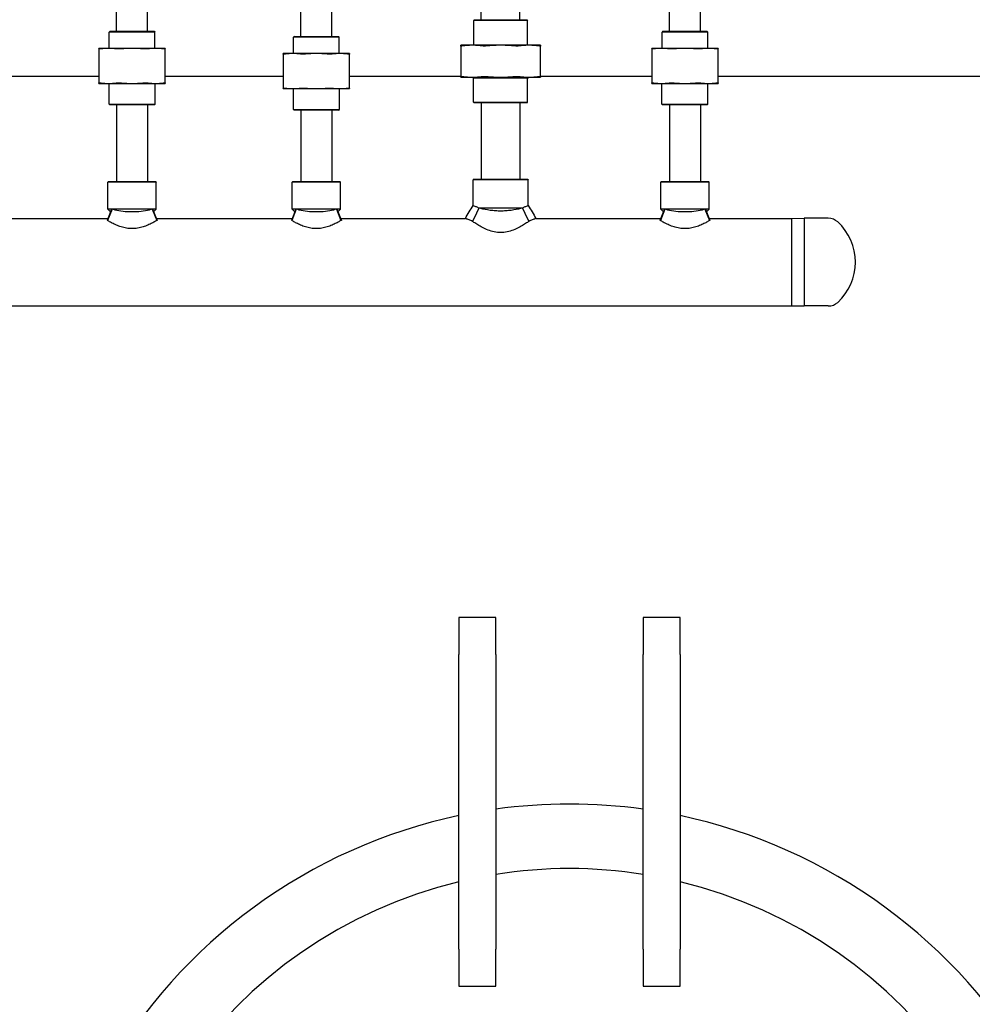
# Model space of a CAD drawing. Header units: inches. Extents: x 24 to 1128, y -58 to 748.
# Tile 8 of 256: x 136 to 162, y 198 to 224. Entities that reach past the tile are written whole.
import ezdxf

# ---------------------------------------------------------------- set-up
doc = ezdxf.new("R2010")
doc.units = ezdxf.units.IN
doc.header["$LTSCALE"] = 32
doc.header["$MEASUREMENT"] = 0
doc.layers.add('Dimension (ANSI)', color=7, linetype='Continuous', lineweight=25)
doc.layers.add('Visible (ANSI)', color=7, linetype='Continuous', lineweight=30)
doc.styles.add('Note Text (ANSI)', font='tahoma.ttf')
doc.dimstyles.new('SB Fraction-16 (ANSI)', dxfattribs={"dimscale": 32, "dimtxt": 0.125, "dimasz": 0.098425, "dimexe": 0.125, "dimexo": 0.0625, "dimgap": 0.031496, "dimtad": 0, "dimtih": 1, "dimtoh": 1, "dimdec": 4, "dimrnd": 1e-08, "dimzin": 0, "dimdsep": 46, "dimlunit": 5, "dimtxsty": 'Note Text (ANSI)', "dimcen": 0.09, "dimdle": 0.393701, "dimclrd": 256, "dimclre": 256, "dimclrt": 256, "dimadec": 0, "dimazin": 3, "dimtfac": 0.96, "dimtofl": 0, "dimtmove": 0, "dimatfit": 3, "dimfxl": 1, "dimfrac": 2, "dimtolj": 1, "dimtzin": 12, "dimlwd": -1, "dimlwe": -1, "dimarcsym": 0})

# ---------------------------------------------------------------- blocks, each defined once
blk = doc.blocks.new('*D16')
at = {"layer": 'Defpoints', "color": 0, "transparency": 16777216}
for p in [(169.85, 459.484), (76.459, 171.772), (131.912, 171.772)]:
    blk.add_point(p, dxfattribs=at)
at = {"layer": 'Dimension (ANSI)', "transparency": 16777216}
for p, q in [((167.85, 459.484), (72.459, 459.484)), ((76.459, 456.334), (76.459, 319.161)), ((76.459, 174.922), (76.459, 312.095)), ((129.912, 171.772), (72.459, 171.772))]:
    blk.add_line(p, q, dxfattribs=at)
for points in [[(75.934, 456.334), (76.984, 456.334), (76.459, 459.484)], [(75.934, 174.922), (76.984, 174.922), (76.459, 171.772)]]:
    blk.add_solid(points, dxfattribs=at)
at = {"layer": 'Dimension (ANSI)', "transparency": 16777216, "insert": (64.273, 318.153), "char_height": 4, "attachment_point": 1, "style": 'Note Text (ANSI)'}
blk.add_mtext('\\A1;287 11/16', dxfattribs=at)

msp = doc.modelspace()

# ---------------------------------------------------------------- linework, layer by layer
at = {"layer": 'Visible (ANSI)'}
for p, q in [((149.02041, 224.32808), (149.02041, 226.40308)), ((150.07041, 224.32808), (150.07041, 226.40308)), ((139.96541, 224.0187), (139.96541, 226.2502)), ((144.96541, 223.87808), (144.96541, 226.10958)), ((154.96541, 224.0187), (154.96541, 226.2502)), ((139.12541, 224.0187), (139.12541, 225.88683)), ((154.12541, 224.0187), (154.12541, 225.88683)), ((144.12541, 223.87808), (144.12541, 225.7462)), ((148.82979, 224.32808), (148.81416, 224.31245)), ((150.27666, 224.31245), (148.81416, 224.31245)), ((148.81416, 223.63908), (148.81416, 224.31245)), ((148.82979, 224.32808), (150.26104, 224.32808)), ((150.26104, 224.32808), (150.27666, 224.31245)), ((150.27666, 223.63908), (150.27666, 224.31245)), ((138.94749, 224.0187), (138.92666, 223.99787)), ((140.16416, 223.99787), (138.92666, 223.99787)), ((138.92666, 223.5547), (138.92666, 223.99787)), ((138.94749, 224.0187), (140.14333, 224.0187)), ((140.14333, 224.0187), (140.16416, 223.99787)), ((140.16416, 223.5547), (140.16416, 223.99787)), ((153.94749, 224.0187), (153.92666, 223.99787)), ((155.16416, 223.99787), (153.92666, 223.99787)), ((153.92666, 223.5547), (153.92666, 223.99787)), ((153.94749, 224.0187), (155.14333, 224.0187)), ((155.14333, 224.0187), (155.16416, 223.99787)), ((155.16416, 223.5547), (155.16416, 223.99787)), ((143.94749, 223.87808), (143.92666, 223.85724)), ((145.16416, 223.85724), (143.92666, 223.85724)), ((143.92666, 223.41408), (143.92666, 223.85724)), ((143.94749, 223.87808), (145.14333, 223.87808)), ((145.14333, 223.87808), (145.16416, 223.85724)), ((145.16416, 223.41408), (145.16416, 223.85724)), ((138.90901, 223.5547), (138.64541, 223.5547)), ((138.64541, 223.53982), (138.64541, 222.61708)), ((139.54541, 223.5547), (138.90901, 223.5547)), ((140.18181, 223.5547), (139.54541, 223.5547)), ((140.44541, 223.5547), (140.18181, 223.5547)), ((140.44541, 222.61708), (140.44541, 223.53982)), ((143.90901, 223.41408), (143.64541, 223.41408)), ((143.64541, 223.3992), (143.64541, 222.47646)), ((144.54541, 223.41408), (143.90901, 223.41408)), ((145.18181, 223.41408), (144.54541, 223.41408)), ((145.44541, 223.41408), (145.18181, 223.41408)), ((145.44541, 222.47646), (145.44541, 223.3992)), ((148.78174, 223.63908), (148.46541, 223.63908)), ((148.46541, 223.62028), (148.46541, 222.79188)), ((149.54541, 223.63908), (148.78174, 223.63908)), ((150.30909, 223.63908), (149.54541, 223.63908)), ((150.62541, 223.63908), (150.30909, 223.63908)), ((150.62541, 222.79188), (150.62541, 223.62028)), ((153.90901, 223.5547), (153.64541, 223.5547)), ((153.64541, 223.53982), (153.64541, 222.61708)), ((154.54541, 223.5547), (153.90901, 223.5547)), ((155.18181, 223.5547), (154.54541, 223.5547)), ((155.44541, 223.5547), (155.18181, 223.5547)), ((155.44541, 222.61708), (155.44541, 223.53982)), ((134.44541, 222.79617), (138.64541, 222.79617)), ((138.64541, 222.6022), (138.90901, 222.6022)), ((138.90901, 222.6022), (139.54541, 222.6022)), ((138.92041, 222.03953), (138.92041, 222.6022)), ((139.54541, 222.6022), (140.18181, 222.6022)), ((140.17041, 222.03953), (140.17041, 222.6022)), ((140.18181, 222.6022), (140.44541, 222.6022)), ((140.44541, 222.79617), (143.64541, 222.79617)), ((145.44541, 222.79617), (148.46541, 222.79617)), ((148.46541, 222.77308), (148.78174, 222.77308)), ((148.78174, 222.77308), (149.54541, 222.77308)), ((148.81291, 222.74308), (148.78291, 222.77308)), ((150.27791, 222.74308), (148.81291, 222.74308)), ((148.81291, 222.0937), (148.81291, 222.74308)), ((149.54541, 222.77308), (150.30909, 222.77308)), ((150.27791, 222.74308), (150.30791, 222.77308)), ((150.27791, 222.0937), (150.27791, 222.74308)), ((150.30909, 222.77308), (150.62541, 222.77308)), ((150.62541, 222.79617), (153.64541, 222.79617)), ((153.64541, 222.6022), (153.90901, 222.6022)), ((153.90901, 222.6022), (154.54541, 222.6022)), ((153.92041, 222.03953), (153.92041, 222.6022)), ((154.54541, 222.6022), (155.18181, 222.6022)), ((155.17041, 222.03953), (155.17041, 222.6022)), ((155.18181, 222.6022), (155.44541, 222.6022)), ((155.44541, 222.79617), (164.43967, 222.79617)), ((143.64541, 222.46158), (143.90901, 222.46158)), ((143.90901, 222.46158), (144.54541, 222.46158)), ((143.92041, 221.89891), (143.92041, 222.46158)), ((144.54541, 222.46158), (145.18181, 222.46158)), ((145.17041, 221.89891), (145.17041, 222.46158)), ((145.18181, 222.46158), (145.44541, 222.46158)), ((148.81291, 222.0937), (150.27791, 222.0937)), ((148.82854, 222.07808), (148.81291, 222.0937)), ((150.26229, 222.07808), (148.82854, 222.07808)), ((149.02041, 222.07808), (149.02041, 220.00308)), ((150.07041, 222.07808), (150.07041, 220.00308)), ((150.26229, 222.07808), (150.27791, 222.0937)), ((138.92041, 222.03953), (140.17041, 222.03953)), ((138.94124, 222.0187), (138.92041, 222.03953)), ((140.14958, 222.0187), (138.94124, 222.0187)), ((139.12541, 222.0187), (139.12541, 219.94058)), ((139.96541, 222.0187), (139.96541, 219.94058)), ((140.14958, 222.0187), (140.17041, 222.03953)), ((143.92041, 221.89891), (145.17041, 221.89891)), ((143.94124, 221.87808), (143.92041, 221.89891)), ((145.14958, 221.87808), (143.94124, 221.87808)), ((144.12541, 221.87808), (144.12541, 219.94058)), ((144.96541, 221.87808), (144.96541, 219.94058)), ((145.14958, 221.87808), (145.17041, 221.89891)), ((153.92041, 222.03953), (155.17041, 222.03953)), ((153.94124, 222.0187), (153.92041, 222.03953)), ((155.14958, 222.0187), (153.94124, 222.0187)), ((154.12541, 222.0187), (154.12541, 219.94058)), ((154.96541, 222.0187), (154.96541, 219.94058)), ((155.14958, 222.0187), (155.17041, 222.03953)), ((138.90479, 219.94058), (138.88916, 219.92495)), ((140.20166, 219.92495), (138.88916, 219.92495)), ((138.88916, 219.19058), (138.88916, 219.92495)), ((138.90479, 219.94058), (140.18604, 219.94058)), ((140.18604, 219.94058), (140.20166, 219.92495)), ((140.20166, 219.19058), (140.20166, 219.92495)), ((143.90479, 219.94058), (143.88916, 219.92495)), ((145.20166, 219.92495), (143.88916, 219.92495)), ((143.88916, 219.19058), (143.88916, 219.92495)), ((143.90479, 219.94058), (145.18604, 219.94058)), ((145.18604, 219.94058), (145.20166, 219.92495)), ((145.20166, 219.19058), (145.20166, 219.92495)), ((148.81104, 220.00308), (148.79541, 219.98745)), ((150.29541, 219.98745), (148.79541, 219.98745)), ((148.79541, 219.29188), (148.79541, 219.98745)), ((148.81104, 220.00308), (150.27979, 220.00308)), ((150.27979, 220.00308), (150.29541, 219.98745)), ((150.29541, 219.29188), (150.29541, 219.98745)), ((153.90479, 219.94058), (153.88916, 219.92495)), ((155.20166, 219.92495), (153.88916, 219.92495)), ((153.88916, 219.19058), (153.88916, 219.92495)), ((153.90479, 219.94058), (155.18604, 219.94058)), ((155.18604, 219.94058), (155.20166, 219.92495)), ((155.20166, 219.19058), (155.20166, 219.92495)), ((138.9901, 219.19058), (138.86736, 218.88545)), ((139.00138, 219.18761), (138.87879, 218.88139)), ((140.20166, 219.19058), (138.88916, 219.19058)), ((138.96114, 219.11859), (138.88916, 219.19058)), ((140.08944, 219.18761), (140.21203, 218.88139)), ((140.10072, 219.19058), (140.22346, 218.88545)), ((140.12968, 219.11859), (140.20166, 219.19058)), ((143.9901, 219.19058), (143.86736, 218.88545)), ((144.00138, 219.18761), (143.87879, 218.88139)), ((145.20166, 219.19058), (143.88916, 219.19058)), ((143.96114, 219.11859), (143.88916, 219.19058)), ((145.08944, 219.18761), (145.21203, 218.88139)), ((145.10072, 219.19058), (145.22346, 218.88545)), ((145.12968, 219.11859), (145.20166, 219.19058)), ((148.95227, 219.22183), (148.88744, 219.08449)), ((150.13855, 219.22183), (148.95227, 219.22183)), ((150.13855, 219.22183), (150.20338, 219.08449)), ((153.9901, 219.19058), (153.86736, 218.88545)), ((154.00138, 219.18761), (153.87879, 218.88139)), ((155.20166, 219.19058), (153.88916, 219.19058)), ((153.96114, 219.11859), (153.88916, 219.19058)), ((155.08944, 219.18761), (155.21203, 218.88139)), ((155.10072, 219.19058), (155.22346, 218.88545)), ((155.12968, 219.11859), (155.20166, 219.19058)), ((134.20129, 218.94058), (138.88953, 218.94058)), ((140.20129, 218.94058), (143.88953, 218.94058)), ((145.20129, 218.94058), (148.58835, 218.94058)), ((148.88744, 219.08449), (148.7815, 218.86005)), ((150.20338, 219.08449), (150.30932, 218.86005)), ((150.50248, 218.94058), (153.88953, 218.94058)), ((155.20129, 218.94058), (157.44259, 218.94058)), ((157.44259, 218.94058), (157.78091, 218.94308)), ((157.44259, 216.56558), (157.44259, 218.94058)), ((157.44259, 216.56558), (157.44259, 218.94058)), ((157.78091, 218.94308), (157.78091, 216.56308)), ((158.43664, 218.94308), (157.78091, 218.94308)), ((157.78091, 218.94308), (157.78091, 217.75308)), ((157.78091, 217.75308), (157.78091, 216.56308)), ((126.85541, 216.56558), (157.44259, 216.56558)), ((157.44259, 216.56558), (157.78091, 216.56308)), ((158.43664, 216.56308), (157.78091, 216.56308)), ((148.41217, 208.10867), (148.41217, 207.10867)), ((149.41217, 208.10867), (148.41217, 208.10867)), ((149.41217, 207.10867), (149.41217, 208.10867)), ((153.41217, 208.10867), (153.41217, 207.10867)), ((154.41217, 208.10867), (153.41217, 208.10867)), ((154.41217, 207.10867), (154.41217, 208.10867)), ((148.41217, 199.10867), (148.41217, 207.10867)), ((149.41217, 207.10867), (149.41217, 199.10867)), ((153.41217, 199.10867), (153.41217, 207.10867)), ((154.41217, 207.10867), (154.41217, 199.10867)), ((148.41217, 199.10867), (148.41217, 198.10867)), ((149.41217, 198.10867), (149.41217, 199.10867)), ((153.41217, 199.10867), (153.41217, 198.10867)), ((154.41217, 198.10867), (154.41217, 199.10867)), ((148.41217, 198.10867), (149.41217, 198.10867)), ((153.41217, 198.10867), (154.41217, 198.10867))]:
    msp.add_line(p, q, dxfattribs=at)
for centre, radius, start, end in [((158.43664, 218.56808), 0.375, 47.518967, 90), ((157.69033, 217.75308), 1.48008, 312.481033, 47.518967), ((158.43664, 216.93808), 0.375, 270, 312.481033), ((151.41217, 188.54617), 14.5, 82.071858, 97.928142), ((151.41217, 188.54617), 14.5, 101.940544, 198.821487), ((151.41217, 188.54617), 14.5, 341.178513, 78.059456), ((151.41217, 188.54617), 12.75, 80.975155, 99.024845), ((151.41217, 188.54617), 12.75, 103.608961, 76.391039)]:
    msp.add_arc(centre, radius, start, end, dxfattribs=at)
for points, weights in [([(138.64541, 223.53982), (138.64541, 223.5547), (138.64541, 223.5547)], [1.06851824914, 1.04951712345, 1]), ([(138.90901, 223.5547), (138.79892, 223.5547), (138.68202, 223.53982)], [1, 1.04951712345, 1.06851824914]), ([(139.13601, 223.53982), (139.01911, 223.5547), (138.90901, 223.5547)], [1.06851824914, 1.04951712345, 1]), ([(139.54541, 223.5547), (139.38971, 223.5547), (139.2244, 223.53982)], [1, 1.04951712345, 1.06851824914]), ([(139.86643, 223.53982), (139.70111, 223.5547), (139.54541, 223.5547)], [1.06851824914, 1.04951712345, 1]), ([(140.18181, 223.5547), (140.07171, 223.5547), (139.95481, 223.53982)], [1, 1.04951712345, 1.06851824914]), ([(140.4088, 223.53982), (140.29191, 223.5547), (140.18181, 223.5547)], [1.06851824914, 1.04951712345, 1]), ([(140.44541, 223.5547), (140.44541, 223.5547), (140.44541, 223.53982)], [1, 1.04951712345, 1.06851824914]), ([(143.64541, 223.3992), (143.64541, 223.41408), (143.64541, 223.41408)], [1.06851824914, 1.04951712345, 1]), ([(143.90901, 223.41408), (143.79892, 223.41408), (143.68202, 223.3992)], [1, 1.04951712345, 1.06851824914]), ([(144.13601, 223.3992), (144.01911, 223.41408), (143.90901, 223.41408)], [1.06851824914, 1.04951712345, 1]), ([(144.54541, 223.41408), (144.38971, 223.41408), (144.2244, 223.3992)], [1, 1.04951712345, 1.06851824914]), ([(144.86643, 223.3992), (144.70111, 223.41408), (144.54541, 223.41408)], [1.06851824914, 1.04951712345, 1]), ([(145.18181, 223.41408), (145.07171, 223.41408), (144.95481, 223.3992)], [1, 1.04951712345, 1.06851824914]), ([(145.4088, 223.3992), (145.29191, 223.41408), (145.18181, 223.41408)], [1.06851824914, 1.04951712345, 1]), ([(145.44541, 223.41408), (145.44541, 223.41408), (145.44541, 223.3992)], [1, 1.04951712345, 1.06851824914]), ([(148.46541, 223.62028), (148.46541, 223.63908), (148.46541, 223.63908)], [1.06125151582, 1.04676875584, 1]), ([(148.78174, 223.63908), (148.64628, 223.63908), (148.50202, 223.62028)], [1, 1.04676875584, 1.06125151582]), ([(149.06145, 223.62028), (148.91719, 223.63908), (148.78174, 223.63908)], [1.06125151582, 1.04676875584, 1]), ([(149.54541, 223.63908), (149.35385, 223.63908), (149.14984, 223.62028)], [1, 1.04676875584, 1.06125151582]), ([(149.94098, 223.62028), (149.73698, 223.63908), (149.54541, 223.63908)], [1.06125151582, 1.04676875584, 1]), ([(150.30909, 223.63908), (150.17363, 223.63908), (150.02937, 223.62028)], [1, 1.04676875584, 1.06125151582]), ([(150.5888, 223.62028), (150.44454, 223.63908), (150.30909, 223.63908)], [1.06125151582, 1.04676875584, 1]), ([(150.62541, 223.63908), (150.62541, 223.63908), (150.62541, 223.62028)], [1, 1.04676875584, 1.06125151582]), ([(153.64541, 223.53982), (153.64541, 223.5547), (153.64541, 223.5547)], [1.06851824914, 1.04951712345, 1]), ([(153.90901, 223.5547), (153.79892, 223.5547), (153.68202, 223.53982)], [1, 1.04951712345, 1.06851824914]), ([(154.13601, 223.53982), (154.01911, 223.5547), (153.90901, 223.5547)], [1.06851824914, 1.04951712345, 1]), ([(154.54541, 223.5547), (154.38971, 223.5547), (154.2244, 223.53982)], [1, 1.04951712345, 1.06851824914]), ([(154.86643, 223.53982), (154.70111, 223.5547), (154.54541, 223.5547)], [1.06851824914, 1.04951712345, 1]), ([(155.18181, 223.5547), (155.07171, 223.5547), (154.95481, 223.53982)], [1, 1.04951712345, 1.06851824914]), ([(155.4088, 223.53982), (155.29191, 223.5547), (155.18181, 223.5547)], [1.06851824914, 1.04951712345, 1]), ([(155.44541, 223.5547), (155.44541, 223.5547), (155.44541, 223.53982)], [1, 1.04951712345, 1.06851824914]), ([(138.64541, 222.6022), (138.64541, 222.6022), (138.64541, 222.61708)], [1, 1.04951712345, 1.06851824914]), ([(138.68202, 222.61708), (138.79892, 222.6022), (138.90901, 222.6022)], [1.06851824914, 1.04951712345, 1]), ([(138.90901, 222.6022), (139.01911, 222.6022), (139.13601, 222.61708)], [1, 1.04951712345, 1.06851824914]), ([(139.2244, 222.61708), (139.38971, 222.6022), (139.54541, 222.6022)], [1.06851824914, 1.04951712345, 1]), ([(139.54541, 222.6022), (139.70111, 222.6022), (139.86643, 222.61708)], [1, 1.04951712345, 1.06851824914]), ([(139.95481, 222.61708), (140.07171, 222.6022), (140.18181, 222.6022)], [1.06851824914, 1.04951712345, 1]), ([(140.18181, 222.6022), (140.29191, 222.6022), (140.4088, 222.61708)], [1, 1.04951712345, 1.06851824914]), ([(140.44541, 222.61708), (140.44541, 222.6022), (140.44541, 222.6022)], [1.06851824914, 1.04951712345, 1]), ([(148.46541, 222.77308), (148.46541, 222.77308), (148.46541, 222.79188)], [1, 1.04676875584, 1.06125151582]), ([(148.50202, 222.79188), (148.64628, 222.77308), (148.78174, 222.77308)], [1.06125151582, 1.04676875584, 1]), ([(148.78174, 222.77308), (148.91719, 222.77308), (149.06145, 222.79188)], [1, 1.04676875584, 1.06125151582]), ([(149.14984, 222.79188), (149.35385, 222.77308), (149.54541, 222.77308)], [1.06125151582, 1.04676875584, 1]), ([(149.54541, 222.77308), (149.73698, 222.77308), (149.94098, 222.79188)], [1, 1.04676875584, 1.06125151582]), ([(150.02937, 222.79188), (150.17363, 222.77308), (150.30909, 222.77308)], [1.06125151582, 1.04676875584, 1]), ([(150.30909, 222.77308), (150.44454, 222.77308), (150.5888, 222.79188)], [1, 1.04676875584, 1.06125151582]), ([(150.62541, 222.79188), (150.62541, 222.77308), (150.62541, 222.77308)], [1.06125151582, 1.04676875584, 1]), ([(153.64541, 222.6022), (153.64541, 222.6022), (153.64541, 222.61708)], [1, 1.04951712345, 1.06851824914]), ([(153.68202, 222.61708), (153.79892, 222.6022), (153.90901, 222.6022)], [1.06851824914, 1.04951712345, 1]), ([(153.90901, 222.6022), (154.01911, 222.6022), (154.13601, 222.61708)], [1, 1.04951712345, 1.06851824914]), ([(154.2244, 222.61708), (154.38971, 222.6022), (154.54541, 222.6022)], [1.06851824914, 1.04951712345, 1]), ([(154.54541, 222.6022), (154.70111, 222.6022), (154.86643, 222.61708)], [1, 1.04951712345, 1.06851824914]), ([(154.95481, 222.61708), (155.07171, 222.6022), (155.18181, 222.6022)], [1.06851824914, 1.04951712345, 1]), ([(155.18181, 222.6022), (155.29191, 222.6022), (155.4088, 222.61708)], [1, 1.04951712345, 1.06851824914]), ([(155.44541, 222.61708), (155.44541, 222.6022), (155.44541, 222.6022)], [1.06851824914, 1.04951712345, 1]), ([(143.64541, 222.46158), (143.64541, 222.46158), (143.64541, 222.47646)], [1, 1.04951712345, 1.06851824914]), ([(143.68202, 222.47646), (143.79892, 222.46158), (143.90901, 222.46158)], [1.06851824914, 1.04951712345, 1]), ([(143.90901, 222.46158), (144.01911, 222.46158), (144.13601, 222.47646)], [1, 1.04951712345, 1.06851824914]), ([(144.2244, 222.47646), (144.38971, 222.46158), (144.54541, 222.46158)], [1.06851824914, 1.04951712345, 1]), ([(144.54541, 222.46158), (144.70111, 222.46158), (144.86643, 222.47646)], [1, 1.04951712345, 1.06851824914]), ([(144.95481, 222.47646), (145.07171, 222.46158), (145.18181, 222.46158)], [1.06851824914, 1.04951712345, 1]), ([(145.18181, 222.46158), (145.29191, 222.46158), (145.4088, 222.47646)], [1, 1.04951712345, 1.06851824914]), ([(145.44541, 222.47646), (145.44541, 222.46158), (145.44541, 222.46158)], [1.06851824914, 1.04951712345, 1])]:
    msp.add_rational_spline(points, weights, degree=2, dxfattribs=at)
for points, knots in [([(138.68202, 223.53982), (138.67028, 223.53833), (138.66099, 223.53759), (138.64887, 223.53759), (138.64541, 223.53833), (138.64541, 223.53982)], [0.414702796, 0.414702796, 0.414702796, 0.414702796, 0.535378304, 0.535378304, 0.656053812, 0.656053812, 0.656053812, 0.656053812]), ([(139.2244, 223.53982), (139.20779, 223.53833), (139.19119, 223.53759), (139.16193, 223.53759), (139.14775, 223.53833), (139.13601, 223.53982)], [0.414702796, 0.414702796, 0.414702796, 0.414702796, 0.535378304, 0.535378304, 0.656053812, 0.656053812, 0.656053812, 0.656053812]), ([(139.95481, 223.53982), (139.94308, 223.53833), (139.92889, 223.53759), (139.89963, 223.53759), (139.88303, 223.53833), (139.86643, 223.53982)], [1.292675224, 1.292675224, 1.292675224, 1.292675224, 1.413350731, 1.413350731, 1.534026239, 1.534026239, 1.534026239, 1.534026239]), ([(140.44541, 223.53982), (140.44541, 223.53833), (140.44196, 223.53759), (140.42984, 223.53759), (140.42054, 223.53833), (140.4088, 223.53982)], [0.414702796, 0.414702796, 0.414702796, 0.414702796, 0.535378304, 0.535378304, 0.656053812, 0.656053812, 0.656053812, 0.656053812]), ([(143.68202, 223.3992), (143.67028, 223.3977), (143.66099, 223.39697), (143.64887, 223.39697), (143.64541, 223.3977), (143.64541, 223.3992)], [0.414702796, 0.414702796, 0.414702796, 0.414702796, 0.535378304, 0.535378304, 0.656053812, 0.656053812, 0.656053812, 0.656053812]), ([(144.2244, 223.3992), (144.20779, 223.3977), (144.19119, 223.39697), (144.16193, 223.39697), (144.14775, 223.3977), (144.13601, 223.3992)], [0.414702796, 0.414702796, 0.414702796, 0.414702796, 0.535378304, 0.535378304, 0.656053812, 0.656053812, 0.656053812, 0.656053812]), ([(144.95481, 223.3992), (144.94308, 223.3977), (144.92889, 223.39697), (144.89963, 223.39697), (144.88303, 223.3977), (144.86643, 223.3992)], [1.292675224, 1.292675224, 1.292675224, 1.292675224, 1.413350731, 1.413350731, 1.534026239, 1.534026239, 1.534026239, 1.534026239]), ([(145.44541, 223.3992), (145.44541, 223.3977), (145.44196, 223.39697), (145.42984, 223.39697), (145.42054, 223.3977), (145.4088, 223.3992)], [0.414702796, 0.414702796, 0.414702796, 0.414702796, 0.535378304, 0.535378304, 0.656053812, 0.656053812, 0.656053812, 0.656053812]), ([(148.50202, 223.62028), (148.49028, 223.61875), (148.48098, 223.61799), (148.46887, 223.61799), (148.46541, 223.61875), (148.46541, 223.62028)], [0.405588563, 0.405588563, 0.405588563, 0.405588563, 0.526133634, 0.526133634, 0.646678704, 0.646678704, 0.646678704, 0.646678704]), ([(149.14984, 223.62028), (149.13323, 223.61875), (149.11662, 223.61799), (149.08739, 223.61799), (149.07319, 223.61875), (149.06145, 223.62028)], [0.405588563, 0.405588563, 0.405588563, 0.405588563, 0.526133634, 0.526133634, 0.646678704, 0.646678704, 0.646678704, 0.646678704]), ([(150.02937, 223.62028), (150.01763, 223.61875), (150.00344, 223.61799), (149.9742, 223.61799), (149.95759, 223.61875), (149.94098, 223.62028)], [0.405588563, 0.405588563, 0.405588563, 0.405588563, 0.526133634, 0.526133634, 0.646678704, 0.646678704, 0.646678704, 0.646678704]), ([(150.62541, 223.62028), (150.62541, 223.61875), (150.62195, 223.61799), (150.60984, 223.61799), (150.60054, 223.61875), (150.5888, 223.62028)], [1.30162193, 1.30162193, 1.30162193, 1.30162193, 1.422167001, 1.422167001, 1.542712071, 1.542712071, 1.542712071, 1.542712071]), ([(153.68202, 223.53982), (153.67028, 223.53833), (153.66099, 223.53759), (153.64887, 223.53759), (153.64541, 223.53833), (153.64541, 223.53982)], [0.414702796, 0.414702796, 0.414702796, 0.414702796, 0.535378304, 0.535378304, 0.656053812, 0.656053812, 0.656053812, 0.656053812]), ([(154.2244, 223.53982), (154.20779, 223.53833), (154.19119, 223.53759), (154.16193, 223.53759), (154.14775, 223.53833), (154.13601, 223.53982)], [0.414702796, 0.414702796, 0.414702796, 0.414702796, 0.535378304, 0.535378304, 0.656053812, 0.656053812, 0.656053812, 0.656053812]), ([(154.95481, 223.53982), (154.94308, 223.53833), (154.92889, 223.53759), (154.89963, 223.53759), (154.88303, 223.53833), (154.86643, 223.53982)], [1.292675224, 1.292675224, 1.292675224, 1.292675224, 1.413350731, 1.413350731, 1.534026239, 1.534026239, 1.534026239, 1.534026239]), ([(155.44541, 223.53982), (155.44541, 223.53833), (155.44196, 223.53759), (155.42984, 223.53759), (155.42054, 223.53833), (155.4088, 223.53982)], [0.414702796, 0.414702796, 0.414702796, 0.414702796, 0.535378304, 0.535378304, 0.656053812, 0.656053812, 0.656053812, 0.656053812]), ([(138.64541, 222.61708), (138.64541, 222.61858), (138.64887, 222.61931), (138.66099, 222.61931), (138.67028, 222.61858), (138.68202, 222.61708)], [1.292675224, 1.292675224, 1.292675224, 1.292675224, 1.413350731, 1.413350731, 1.534026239, 1.534026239, 1.534026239, 1.534026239]), ([(139.13601, 222.61708), (139.14775, 222.61858), (139.16193, 222.61931), (139.19119, 222.61931), (139.20779, 222.61858), (139.2244, 222.61708)], [1.292675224, 1.292675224, 1.292675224, 1.292675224, 1.413350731, 1.413350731, 1.534026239, 1.534026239, 1.534026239, 1.534026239]), ([(139.86643, 222.61708), (139.88303, 222.61858), (139.89963, 222.61931), (139.92889, 222.61931), (139.94308, 222.61858), (139.95481, 222.61708)], [0.414702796, 0.414702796, 0.414702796, 0.414702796, 0.535378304, 0.535378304, 0.656053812, 0.656053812, 0.656053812, 0.656053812]), ([(140.4088, 222.61708), (140.42054, 222.61858), (140.42984, 222.61931), (140.44196, 222.61931), (140.44541, 222.61858), (140.44541, 222.61708)], [1.292675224, 1.292675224, 1.292675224, 1.292675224, 1.413350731, 1.413350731, 1.534026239, 1.534026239, 1.534026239, 1.534026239]), ([(148.46541, 222.79188), (148.46541, 222.79341), (148.46887, 222.79416), (148.48098, 222.79416), (148.49028, 222.79341), (148.50202, 222.79188)], [1.30162193, 1.30162193, 1.30162193, 1.30162193, 1.422167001, 1.422167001, 1.542712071, 1.542712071, 1.542712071, 1.542712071]), ([(149.06145, 222.79188), (149.07319, 222.79341), (149.08739, 222.79416), (149.11662, 222.79416), (149.13323, 222.79341), (149.14984, 222.79188)], [1.30162193, 1.30162193, 1.30162193, 1.30162193, 1.422167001, 1.422167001, 1.542712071, 1.542712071, 1.542712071, 1.542712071]), ([(149.94098, 222.79188), (149.95759, 222.79341), (149.9742, 222.79416), (150.00344, 222.79416), (150.01763, 222.79341), (150.02937, 222.79188)], [1.30162193, 1.30162193, 1.30162193, 1.30162193, 1.422167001, 1.422167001, 1.542712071, 1.542712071, 1.542712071, 1.542712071]), ([(150.5888, 222.79188), (150.60054, 222.79341), (150.60984, 222.79416), (150.62195, 222.79416), (150.62541, 222.79341), (150.62541, 222.79188)], [0.405588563, 0.405588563, 0.405588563, 0.405588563, 0.526133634, 0.526133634, 0.646678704, 0.646678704, 0.646678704, 0.646678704]), ([(153.64541, 222.61708), (153.64541, 222.61858), (153.64887, 222.61931), (153.66099, 222.61931), (153.67028, 222.61858), (153.68202, 222.61708)], [1.292675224, 1.292675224, 1.292675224, 1.292675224, 1.413350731, 1.413350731, 1.534026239, 1.534026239, 1.534026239, 1.534026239]), ([(154.13601, 222.61708), (154.14775, 222.61858), (154.16193, 222.61931), (154.19119, 222.61931), (154.20779, 222.61858), (154.2244, 222.61708)], [1.292675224, 1.292675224, 1.292675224, 1.292675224, 1.413350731, 1.413350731, 1.534026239, 1.534026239, 1.534026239, 1.534026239]), ([(154.86643, 222.61708), (154.88303, 222.61858), (154.89963, 222.61931), (154.92889, 222.61931), (154.94308, 222.61858), (154.95481, 222.61708)], [0.414702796, 0.414702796, 0.414702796, 0.414702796, 0.535378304, 0.535378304, 0.656053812, 0.656053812, 0.656053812, 0.656053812]), ([(155.4088, 222.61708), (155.42054, 222.61858), (155.42984, 222.61931), (155.44196, 222.61931), (155.44541, 222.61858), (155.44541, 222.61708)], [1.292675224, 1.292675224, 1.292675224, 1.292675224, 1.413350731, 1.413350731, 1.534026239, 1.534026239, 1.534026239, 1.534026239]), ([(143.64541, 222.47646), (143.64541, 222.47795), (143.64887, 222.47869), (143.66099, 222.47869), (143.67028, 222.47795), (143.68202, 222.47646)], [1.292675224, 1.292675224, 1.292675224, 1.292675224, 1.413350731, 1.413350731, 1.534026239, 1.534026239, 1.534026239, 1.534026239]), ([(144.13601, 222.47646), (144.14775, 222.47795), (144.16193, 222.47869), (144.19119, 222.47869), (144.20779, 222.47795), (144.2244, 222.47646)], [1.292675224, 1.292675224, 1.292675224, 1.292675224, 1.413350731, 1.413350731, 1.534026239, 1.534026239, 1.534026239, 1.534026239]), ([(144.86643, 222.47646), (144.88303, 222.47795), (144.89963, 222.47869), (144.92889, 222.47869), (144.94308, 222.47795), (144.95481, 222.47646)], [0.414702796, 0.414702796, 0.414702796, 0.414702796, 0.535378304, 0.535378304, 0.656053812, 0.656053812, 0.656053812, 0.656053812]), ([(145.4088, 222.47646), (145.42054, 222.47795), (145.42984, 222.47869), (145.44196, 222.47869), (145.44541, 222.47795), (145.44541, 222.47646)], [1.292675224, 1.292675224, 1.292675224, 1.292675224, 1.413350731, 1.413350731, 1.534026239, 1.534026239, 1.534026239, 1.534026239]), ([(140.08944, 219.18761), (140.06435, 219.18107), (140.03726, 219.17442), (139.94681, 219.15393), (139.87109, 219.13952), (139.71005, 219.11949), (139.62467, 219.11415), (139.46615, 219.11415), (139.38078, 219.11949), (139.21973, 219.13952), (139.14401, 219.15393), (139.05356, 219.17442), (139.02648, 219.18107), (139.00138, 219.18761)], [3.47552048, 3.47552048, 3.47552048, 3.47552048, 3.74398663, 3.74398663, 4.34797725, 4.34797725, 4.95196787, 4.95196787, 5.5559585, 5.5559585, 6.15994912, 6.15994912, 6.42841527, 6.42841527, 6.42841527, 6.42841527]), ([(145.08944, 219.18761), (145.06435, 219.18107), (145.03726, 219.17442), (144.94681, 219.15393), (144.87109, 219.13952), (144.71005, 219.11949), (144.62467, 219.11415), (144.46615, 219.11415), (144.38078, 219.11949), (144.21973, 219.13952), (144.14401, 219.15393), (144.05356, 219.17442), (144.02648, 219.18107), (144.00138, 219.18761)], [3.47552048, 3.47552048, 3.47552048, 3.47552048, 3.74398663, 3.74398663, 4.34797725, 4.34797725, 4.95196787, 4.95196787, 5.5559585, 5.5559585, 6.15994912, 6.15994912, 6.42841527, 6.42841527, 6.42841527, 6.42841527]), ([(148.95227, 219.22183), (148.94248, 219.22578), (148.93303, 219.22968), (148.89656, 219.24499), (148.8727, 219.25563), (148.83417, 219.27327), (148.81946, 219.28028), (148.80008, 219.28958), (148.79541, 219.29188), (148.79541, 219.29188)], [1.7089106, 1.7089106, 1.7089106, 1.7089106, 1.82990272, 1.82990272, 2.19517239, 2.19517239, 2.56044206, 2.56044206, 2.92571172, 2.92571172, 2.92571172, 2.92571172]), ([(150.13855, 219.22183), (150.12162, 219.2173), (150.10423, 219.21282), (150.01318, 219.19034), (149.92475, 219.17194), (149.78394, 219.15274), (149.73566, 219.14771), (149.63946, 219.14108), (149.59153, 219.13949), (149.49929, 219.13949), (149.45137, 219.14108), (149.35516, 219.14771), (149.30688, 219.15274), (149.16607, 219.17194), (149.07764, 219.19034), (148.98659, 219.21282), (148.9692, 219.2173), (148.95227, 219.22183)], [4.2072462, 4.2072462, 4.2072462, 4.2072462, 4.37588663, 4.37588663, 5.07872267, 5.07872267, 5.43014068, 5.43014068, 5.7815587, 5.7815587, 6.13297672, 6.13297672, 6.48439473, 6.48439473, 7.18723077, 7.18723077, 7.3558712, 7.3558712, 7.3558712, 7.3558712]), ([(150.29541, 219.29188), (150.29541, 219.29188), (150.29074, 219.28958), (150.27136, 219.28028), (150.25665, 219.27327), (150.21812, 219.25563), (150.19426, 219.24499), (150.1578, 219.22968), (150.14834, 219.22578), (150.13855, 219.22183)], [8.77713517, 8.77713517, 8.77713517, 8.77713517, 9.14240484, 9.14240484, 9.50767451, 9.50767451, 9.87294418, 9.87294418, 9.9939363, 9.9939363, 9.9939363, 9.9939363]), ([(155.08944, 219.18761), (155.06435, 219.18107), (155.03726, 219.17442), (154.94681, 219.15393), (154.87109, 219.13952), (154.71005, 219.11949), (154.62467, 219.11415), (154.46615, 219.11415), (154.38078, 219.11949), (154.21973, 219.13952), (154.14401, 219.15393), (154.05356, 219.17442), (154.02648, 219.18107), (154.00138, 219.18761)], [3.47552048, 3.47552048, 3.47552048, 3.47552048, 3.74398663, 3.74398663, 4.34797725, 4.34797725, 4.95196787, 4.95196787, 5.5559585, 5.5559585, 6.15994912, 6.15994912, 6.42841527, 6.42841527, 6.42841527, 6.42841527]), ([(140.21203, 218.88139), (140.20093, 218.87484), (140.18901, 218.8679), (140.14865, 218.84491), (140.11749, 218.82788), (140.0514, 218.7942), (140.01396, 218.77626), (139.93226, 218.74151), (139.88798, 218.72473), (139.79484, 218.69593), (139.74587, 218.68393), (139.64611, 218.66765), (139.59531, 218.66342), (139.54541, 218.66342), (139.49551, 218.66342), (139.44471, 218.66765), (139.34495, 218.68393), (139.29598, 218.69593), (139.20284, 218.72473), (139.15857, 218.74151), (139.07686, 218.77626), (139.03942, 218.7942), (138.97333, 218.82788), (138.94217, 218.84491), (138.90181, 218.8679), (138.88989, 218.87484), (138.87879, 218.88139)], [-2.06931275, -2.06931275, -2.06931275, -2.06931275, -1.89775581, -1.89775581, -1.52096116, -1.52096116, -1.14072087, -1.14072087, -0.76048058, -0.76048058, -0.38024029, -0.38024029, 0, 0, 0, 0.38024029, 0.38024029, 0.76048058, 0.76048058, 1.14072087, 1.14072087, 1.52096116, 1.52096116, 1.89775581, 1.89775581, 2.06931275, 2.06931275, 2.06931275, 2.06931275]), ([(145.21203, 218.88139), (145.20093, 218.87484), (145.18901, 218.8679), (145.14865, 218.84491), (145.11749, 218.82788), (145.0514, 218.7942), (145.01396, 218.77626), (144.93226, 218.74151), (144.88798, 218.72473), (144.79484, 218.69593), (144.74587, 218.68393), (144.64611, 218.66765), (144.59531, 218.66342), (144.54541, 218.66342), (144.49551, 218.66342), (144.44471, 218.66765), (144.34495, 218.68393), (144.29598, 218.69593), (144.20284, 218.72473), (144.15857, 218.74151), (144.07686, 218.77626), (144.03942, 218.7942), (143.97333, 218.82788), (143.94217, 218.84491), (143.90181, 218.8679), (143.88989, 218.87484), (143.87879, 218.88139)], [-2.06931275, -2.06931275, -2.06931275, -2.06931275, -1.89775581, -1.89775581, -1.52096116, -1.52096116, -1.14072087, -1.14072087, -0.76048058, -0.76048058, -0.38024029, -0.38024029, 0, 0, 0, 0.38024029, 0.38024029, 0.76048058, 0.76048058, 1.14072087, 1.14072087, 1.52096116, 1.52096116, 1.89775581, 1.89775581, 2.06931275, 2.06931275, 2.06931275, 2.06931275]), ([(148.7815, 218.86005), (148.747, 218.87334), (148.71555, 218.88608), (148.65718, 218.91038), (148.63189, 218.92137), (148.59747, 218.93647), (148.58835, 218.94058), (148.58835, 218.94058)], [8.68500185, 8.68500185, 8.68500185, 8.68500185, 9.05308502, 9.05308502, 9.48390213, 9.48390213, 9.91471924, 9.91471924, 9.91471924, 9.91471924]), ([(150.30932, 218.86005), (150.29698, 218.85153), (150.28378, 218.84253), (150.2381, 218.8119), (150.20255, 218.78883), (150.12716, 218.7427), (150.08435, 218.71781), (149.99106, 218.66897), (149.94058, 218.64504), (149.83415, 218.60326), (149.77809, 218.58543), (149.66306, 218.56086), (149.60406, 218.55422), (149.54541, 218.55422), (149.48676, 218.55422), (149.42777, 218.56086), (149.31273, 218.58543), (149.25667, 218.60326), (149.15024, 218.64504), (149.09976, 218.66897), (149.00647, 218.71781), (148.96366, 218.7427), (148.88827, 218.78883), (148.85272, 218.8119), (148.80704, 218.84253), (148.79384, 218.85153), (148.7815, 218.86005)], [-2.41800993, -2.41800993, -2.41800993, -2.41800993, -2.22600734, -2.22600734, -1.78766504, -1.78766504, -1.34074878, -1.34074878, -0.89383252, -0.89383252, -0.44691626, -0.44691626, 0, 0, 0, 0.44691626, 0.44691626, 0.89383252, 0.89383252, 1.34074878, 1.34074878, 1.78766504, 1.78766504, 2.22600734, 2.22600734, 2.41800992, 2.41800992, 2.41800992, 2.41800992]), ([(150.50248, 218.94058), (150.50248, 218.94058), (150.49335, 218.93647), (150.45893, 218.92137), (150.43364, 218.91038), (150.37527, 218.88608), (150.34382, 218.87334), (150.30932, 218.86005)], [3.30490641, 3.30490641, 3.30490641, 3.30490641, 3.73572353, 3.73572353, 4.16654064, 4.16654064, 4.53462381, 4.53462381, 4.53462381, 4.53462381]), ([(155.21203, 218.88139), (155.20093, 218.87484), (155.18901, 218.8679), (155.14865, 218.84491), (155.11749, 218.82788), (155.0514, 218.7942), (155.01396, 218.77626), (154.93226, 218.74151), (154.88798, 218.72473), (154.79484, 218.69593), (154.74587, 218.68393), (154.64611, 218.66765), (154.59531, 218.66342), (154.54541, 218.66342), (154.49551, 218.66342), (154.44471, 218.66765), (154.34495, 218.68393), (154.29598, 218.69593), (154.20284, 218.72473), (154.15857, 218.74151), (154.07686, 218.77626), (154.03942, 218.7942), (153.97333, 218.82788), (153.94217, 218.84491), (153.90181, 218.8679), (153.88989, 218.87484), (153.87879, 218.88139)], [-2.06931275, -2.06931275, -2.06931275, -2.06931275, -1.89775581, -1.89775581, -1.52096116, -1.52096116, -1.14072087, -1.14072087, -0.76048058, -0.76048058, -0.38024029, -0.38024029, 0, 0, 0, 0.38024029, 0.38024029, 0.76048058, 0.76048058, 1.14072087, 1.14072087, 1.52096116, 1.52096116, 1.89775581, 1.89775581, 2.06931275, 2.06931275, 2.06931275, 2.06931275])]:
    msp.add_open_spline(points, degree=3, knots=knots, dxfattribs=at)
for points in [[(139.00138, 219.18761), (138.99757, 219.1886), (138.99381, 219.18959), (138.9901, 219.19058)], [(140.10072, 219.19058), (140.09701, 219.18959), (140.09325, 219.1886), (140.08944, 219.18761)], [(144.00138, 219.18761), (143.99757, 219.1886), (143.99381, 219.18959), (143.9901, 219.19058)], [(145.10072, 219.19058), (145.09701, 219.18959), (145.09325, 219.1886), (145.08944, 219.18761)], [(148.58835, 218.94058), (148.65732, 219.0577), (148.72644, 219.17475), (148.79541, 219.29188)], [(150.29541, 219.29188), (150.36438, 219.17475), (150.4335, 219.0577), (150.50248, 218.94058)], [(154.00138, 219.18761), (153.99757, 219.1886), (153.99381, 219.18959), (153.9901, 219.19058)], [(155.10072, 219.19058), (155.09701, 219.18959), (155.09325, 219.1886), (155.08944, 219.18761)], [(138.87879, 218.88139), (138.87493, 218.88276), (138.87112, 218.88411), (138.86736, 218.88545)], [(140.22346, 218.88545), (140.2197, 218.88411), (140.21589, 218.88276), (140.21203, 218.88139)], [(143.87879, 218.88139), (143.87493, 218.88276), (143.87112, 218.88411), (143.86736, 218.88545)], [(145.22346, 218.88545), (145.2197, 218.88411), (145.21589, 218.88276), (145.21203, 218.88139)], [(153.87879, 218.88139), (153.87493, 218.88276), (153.87112, 218.88411), (153.86736, 218.88545)], [(155.22346, 218.88545), (155.2197, 218.88411), (155.21589, 218.88276), (155.21203, 218.88139)]]:
    msp.add_open_spline(points, degree=3, dxfattribs=at)

# ---------------------------------------------------------------- dimensions: what is measured, and where the dimension line sits
at = {"layer": 'Dimension (ANSI)'}
dim = msp.add_linear_dim(base=(76.45942, 171.77197), p1=(169.84967, 459.48367), p2=(131.91217, 171.77197), angle=270, dimstyle='SB Fraction-16 (ANSI)', override={"dimgap": 0.031496, "dimdec": 4, "dimtol": 0, "dimlim": 0, "dimtp": 0, "dimtm": 0, "dimtdec": 2, "dimatfit": 1}, dxfattribs=at)
dim.commit()
dim.dimension.update_dxf_attribs({"geometry": '*D16', "text_midpoint": (76.45942, 315.62782), "dimtype": 160})

doc.saveas('drawing.dxf')
